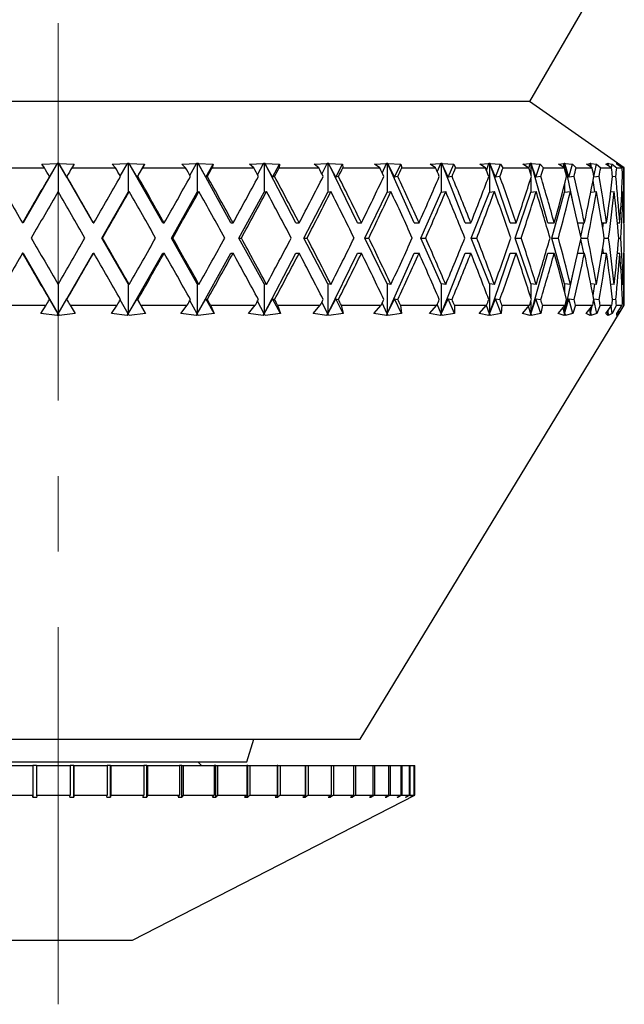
# Model space of a CAD drawing. Header units: inches. Extents: x 1.7 to 32.8, y 1.3 to 21.1.
# Tile 3 of 54: x 4.1 to 4.9, y 7.6 to 8.9. Entities that reach past the tile are written whole.
import ezdxf

# ---------------------------------------------------------------- set-up
doc = ezdxf.new("R2010")
doc.units = ezdxf.units.IN
doc.header["$MEASUREMENT"] = 0
doc.linetypes.add('CENTERX2', pattern=[0.8, 0.5, -0.1, 0.1, -0.1])

msp = doc.modelspace()

# ---------------------------------------------------------------- linework, layer by layer
at = {"color": 7, "linetype": 'CENTERX2', "lineweight": 18}
msp.add_line((4.1263, 7.5969), (4.1263, 15.0528), dxfattribs=at)
at = {"color": 7, "linetype": 'Continuous', "lineweight": 25}
for p, q in [((4.7513, 8.7934), (4.8763, 9.0099)), ((4.7513, 8.7934), (3.5013, 8.7934)), ((4.8763, 8.7054), (4.7506, 8.7934)), ((4.0504, 8.7054), (4.1081, 8.7054)), ((4.1253, 8.7114), (4.0798, 8.6324)), ((4.1049, 8.7102), (4.1253, 8.7113)), ((4.1081, 8.7054), (4.1049, 8.7102)), ((4.1147, 8.6931), (4.1253, 8.7113)), ((4.1253, 8.7113), (4.1253, 8.7114)), ((4.1253, 8.7114), (4.1263, 8.7114)), ((4.1263, 8.7114), (4.1272, 8.7114)), ((4.1263, 8.7114), (4.1263, 8.674)), ((4.1727, 8.6324), (4.1272, 8.7114)), ((4.1272, 8.7114), (4.1273, 8.7113)), ((4.1379, 8.6931), (4.1273, 8.7113)), ((4.1273, 8.7113), (4.1477, 8.7102)), ((4.1477, 8.7102), (4.1445, 8.7054)), ((4.1445, 8.7054), (4.2022, 8.7054)), ((4.1981, 8.7102), (4.2182, 8.7113)), ((4.2022, 8.7054), (4.1981, 8.7102)), ((4.2086, 8.6944), (4.2182, 8.7113)), ((4.2182, 8.7113), (4.2183, 8.7114)), ((4.2183, 8.7114), (4.2192, 8.7114)), ((4.2192, 8.7114), (4.2201, 8.7114)), ((4.2192, 8.7114), (4.2192, 8.673)), ((4.2201, 8.7114), (4.2202, 8.7113)), ((4.2649, 8.6324), (4.2201, 8.7114)), ((4.2202, 8.7113), (4.2406, 8.7102)), ((4.2308, 8.6931), (4.2202, 8.7113)), ((4.2308, 8.6931), (4.2406, 8.7102)), ((4.2406, 8.7102), (4.2383, 8.7054)), ((4.2383, 8.7054), (4.2951, 8.7054)), ((4.2903, 8.7102), (4.3097, 8.7113)), ((4.2951, 8.7054), (4.2903, 8.7102)), ((4.3008, 8.6953), (4.3097, 8.7113)), ((4.3097, 8.7113), (4.3098, 8.7114)), ((4.3098, 8.7114), (4.3107, 8.7114)), ((4.3107, 8.7114), (4.3116, 8.7114)), ((4.3107, 8.7114), (4.3107, 8.673)), ((4.3116, 8.7114), (4.3117, 8.7113)), ((4.355, 8.6324), (4.3116, 8.7114)), ((4.3117, 8.7113), (4.3318, 8.7102)), ((4.3221, 8.6931), (4.3117, 8.7113)), ((4.3221, 8.6931), (4.3318, 8.7102)), ((4.3318, 8.7102), (4.3304, 8.7054)), ((4.3304, 8.7054), (4.3854, 8.7054)), ((4.3798, 8.7102), (4.3983, 8.7113)), ((4.3854, 8.7054), (4.3798, 8.7102)), ((4.3904, 8.6962), (4.3983, 8.7113)), ((4.3983, 8.7114), (4.3992, 8.7114)), ((4.3983, 8.7113), (4.3983, 8.7114)), ((4.3992, 8.7114), (4.4001, 8.7114)), ((4.3992, 8.7114), (4.3992, 8.673)), ((4.4001, 8.7114), (4.4002, 8.7113)), ((4.4414, 8.6324), (4.4001, 8.7114)), ((4.4002, 8.7113), (4.4196, 8.7102)), ((4.4103, 8.6931), (4.4002, 8.7113)), ((4.4103, 8.6931), (4.4196, 8.7102)), ((4.4196, 8.7102), (4.4192, 8.7054)), ((4.4192, 8.7054), (4.4716, 8.7054)), ((4.4654, 8.7102), (4.4826, 8.7113)), ((4.4716, 8.7054), (4.4654, 8.7102)), ((4.4757, 8.6972), (4.4826, 8.7113)), ((4.4826, 8.7114), (4.4835, 8.7114)), ((4.4826, 8.7113), (4.4826, 8.7114)), ((4.4835, 8.7114), (4.4843, 8.7114)), ((4.4835, 8.7114), (4.4835, 8.673)), ((4.4843, 8.7114), (4.4844, 8.7113)), ((4.5228, 8.6324), (4.4843, 8.7114)), ((4.4844, 8.7113), (4.5029, 8.7102)), ((4.494, 8.6931), (4.4844, 8.7113)), ((4.494, 8.6931), (4.5029, 8.7102)), ((4.5029, 8.7102), (4.5034, 8.7054)), ((4.5034, 8.7054), (4.5523, 8.7054)), ((4.5456, 8.7102), (4.5613, 8.7113)), ((4.5523, 8.7054), (4.5456, 8.7102)), ((4.5556, 8.6985), (4.5613, 8.7113)), ((4.5613, 8.7114), (4.5621, 8.7114)), ((4.5613, 8.7113), (4.5613, 8.7114)), ((4.5621, 8.7114), (4.5628, 8.7114)), ((4.5621, 8.7114), (4.5621, 8.673)), ((4.5628, 8.7114), (4.563, 8.7113)), ((4.598, 8.6324), (4.5628, 8.7114)), ((4.563, 8.7113), (4.5802, 8.7102)), ((4.5719, 8.6931), (4.563, 8.7113)), ((4.5719, 8.6931), (4.5802, 8.7102)), ((4.5802, 8.7102), (4.5817, 8.7054)), ((4.5817, 8.7054), (4.6263, 8.7054)), ((4.6192, 8.7102), (4.6332, 8.7113)), ((4.6263, 8.7054), (4.6192, 8.7102)), ((4.6286, 8.6999), (4.6332, 8.7113)), ((4.6331, 8.7114), (4.6339, 8.7114)), ((4.6332, 8.7113), (4.6331, 8.7114)), ((4.6339, 8.7114), (4.6345, 8.7114)), ((4.6339, 8.7114), (4.6339, 8.673)), ((4.6345, 8.7114), (4.6346, 8.7113)), ((4.6657, 8.6324), (4.6345, 8.7114)), ((4.6346, 8.7113), (4.6504, 8.7102)), ((4.6428, 8.6931), (4.6346, 8.7113)), ((4.6428, 8.6931), (4.6504, 8.7102)), ((4.6504, 8.7102), (4.6528, 8.7054)), ((4.6528, 8.7054), (4.6924, 8.7054)), ((4.685, 8.7102), (4.697, 8.7113)), ((4.6924, 8.7054), (4.685, 8.7102)), ((4.6938, 8.7018), (4.697, 8.7113)), ((4.6969, 8.7114), (4.6976, 8.7114)), ((4.697, 8.7113), (4.6969, 8.7114)), ((4.6976, 8.7114), (4.6981, 8.7114)), ((4.6976, 8.7114), (4.6976, 8.673)), ((4.6981, 8.7114), (4.6983, 8.7113)), ((4.725, 8.6324), (4.6981, 8.7114)), ((4.6983, 8.7113), (4.7123, 8.7102)), ((4.7055, 8.6931), (4.6983, 8.7113)), ((4.7055, 8.6931), (4.7123, 8.7102)), ((4.7123, 8.7102), (4.7156, 8.7054)), ((4.7156, 8.7054), (4.7496, 8.7054)), ((4.742, 8.7102), (4.7518, 8.7113)), ((4.7496, 8.7054), (4.742, 8.7102)), ((4.7499, 8.7044), (4.7518, 8.7113)), ((4.7518, 8.7114), (4.7523, 8.7114)), ((4.7518, 8.7113), (4.7518, 8.7114)), ((4.7523, 8.7114), (4.7528, 8.7114)), ((4.7523, 8.7114), (4.7523, 8.6969)), ((4.7528, 8.7114), (4.7529, 8.7113)), ((4.7748, 8.6324), (4.7528, 8.7114)), ((4.7529, 8.7113), (4.7649, 8.7102)), ((4.7591, 8.6931), (4.7529, 8.7113)), ((4.7591, 8.6931), (4.7649, 8.7102)), ((4.7649, 8.7102), (4.7691, 8.7054)), ((4.7691, 8.7054), (4.797, 8.7054)), ((4.7893, 8.7102), (4.7968, 8.7113)), ((4.797, 8.7054), (4.7893, 8.7102)), ((4.7957, 8.7062), (4.7968, 8.7113)), ((4.7967, 8.7114), (4.7972, 8.7114)), ((4.7968, 8.7113), (4.7967, 8.7114)), ((4.7972, 8.7114), (4.7975, 8.7114)), ((4.7972, 8.7114), (4.7972, 8.7045)), ((4.7975, 8.7114), (4.7977, 8.7113)), ((4.8096, 8.6545), (4.7975, 8.7114)), ((4.7977, 8.7113), (4.8075, 8.7102)), ((4.8028, 8.6931), (4.7977, 8.7113)), ((4.8028, 8.6931), (4.8075, 8.7102)), ((4.8075, 8.7102), (4.8125, 8.7054)), ((4.8125, 8.7054), (4.8337, 8.7054)), ((4.8261, 8.7102), (4.8312, 8.7113)), ((4.8337, 8.7054), (4.8261, 8.7102)), ((4.8306, 8.7073), (4.8312, 8.7113)), ((4.8311, 8.7114), (4.8315, 8.7114)), ((4.8312, 8.7113), (4.8311, 8.7114)), ((4.8315, 8.7114), (4.8317, 8.7114)), ((4.8315, 8.7114), (4.8315, 8.7068)), ((4.8317, 8.7114), (4.8318, 8.7113)), ((4.8324, 8.7062), (4.8317, 8.7114)), ((4.8318, 8.7113), (4.8394, 8.7102)), ((4.833, 8.7059), (4.8318, 8.7113)), ((4.8359, 8.694), (4.8394, 8.7102)), ((4.8394, 8.7102), (4.845, 8.7054)), ((4.845, 8.7054), (4.8594, 8.7054)), ((4.8519, 8.7102), (4.8545, 8.7113)), ((4.8594, 8.7054), (4.8519, 8.7102)), ((4.8543, 8.7087), (4.8545, 8.7113)), ((4.8544, 8.7114), (4.8546, 8.7114)), ((4.8545, 8.7113), (4.8544, 8.7114)), ((4.8546, 8.7114), (4.8547, 8.7114)), ((4.8546, 8.7114), (4.8546, 8.7085)), ((4.8547, 8.7114), (4.8549, 8.7113)), ((4.855, 8.7082), (4.8547, 8.7114)), ((4.8549, 8.7113), (4.86, 8.7102)), ((4.8553, 8.708), (4.8549, 8.7113)), ((4.8593, 8.7054), (4.86, 8.7102)), ((4.86, 8.7102), (4.8662, 8.7054)), ((4.8662, 8.7114), (4.8663, 8.7114)), ((4.8663, 8.7113), (4.8662, 8.7114)), ((4.8662, 8.7054), (4.8734, 8.7054)), ((4.8663, 8.7114), (4.8664, 8.7113)), ((4.8663, 8.7114), (4.8663, 8.7114)), ((4.8663, 8.7114), (4.8663, 8.7102)), ((4.8663, 8.7102), (4.8663, 8.7113)), ((4.8734, 8.7054), (4.8663, 8.7102)), ((4.8664, 8.7113), (4.869, 8.7102)), ((4.8665, 8.7101), (4.8664, 8.7113)), ((4.8688, 8.7085), (4.869, 8.7102)), ((4.869, 8.7102), (4.8757, 8.7054)), ((4.8757, 8.7054), (4.8763, 8.7054)), ((4.8763, 8.6324), (4.8763, 8.7054)), ((4.1147, 8.694), (4.1147, 8.6931)), ((4.1379, 8.694), (4.1379, 8.6931)), ((4.2318, 8.694), (4.2308, 8.6931)), ((4.324, 8.694), (4.3221, 8.6931)), ((4.4131, 8.694), (4.4103, 8.6931)), ((4.4977, 8.694), (4.494, 8.6931)), ((4.5764, 8.694), (4.5719, 8.6931)), ((4.6481, 8.694), (4.6428, 8.6931)), ((4.7115, 8.694), (4.7055, 8.6931)), ((4.7523, 8.691), (4.7523, 8.673)), ((4.7657, 8.694), (4.7591, 8.6931)), ((4.8098, 8.694), (4.8028, 8.6931)), ((4.8431, 8.694), (4.8358, 8.6931)), ((4.8651, 8.694), (4.8607, 8.6935)), ((4.8754, 8.694), (4.874, 8.6938)), ((4.7972, 8.6833), (4.7972, 8.673)), ((4.8371, 8.6737), (4.8349, 8.6888)), ((4.1843, 8.6124), (4.2192, 8.673)), ((4.2192, 8.673), (4.2203, 8.674)), ((4.2763, 8.6124), (4.3107, 8.673)), ((4.3107, 8.673), (4.3128, 8.674)), ((4.3659, 8.6124), (4.3992, 8.673)), ((4.3992, 8.673), (4.4024, 8.674)), ((4.4518, 8.6124), (4.4835, 8.673)), ((4.4835, 8.673), (4.4876, 8.674)), ((4.5325, 8.6124), (4.5621, 8.673)), ((4.5621, 8.673), (4.5671, 8.674)), ((4.6069, 8.6124), (4.6339, 8.673)), ((4.6339, 8.673), (4.6397, 8.674)), ((4.6736, 8.6124), (4.6976, 8.673)), ((4.6976, 8.673), (4.7042, 8.674)), ((4.7317, 8.6124), (4.7523, 8.673)), ((4.7523, 8.673), (4.7595, 8.674)), ((4.7803, 8.6124), (4.7972, 8.673)), ((4.7972, 8.673), (4.8049, 8.674)), ((4.8319, 8.6731), (4.8396, 8.674)), ((4.8583, 8.6734), (4.863, 8.674)), ((4.873, 8.6738), (4.8748, 8.674)), ((4.0798, 8.6324), (4.0792, 8.6324)), ((4.1727, 8.6324), (4.1734, 8.6324)), ((4.2649, 8.6324), (4.2668, 8.6324)), ((4.355, 8.6324), (4.358, 8.6324)), ((4.4414, 8.6324), (4.4456, 8.6324)), ((4.5228, 8.6324), (4.5282, 8.6324)), ((4.598, 8.6324), (4.6044, 8.6324)), ((4.6657, 8.6324), (4.673, 8.6324)), ((4.725, 8.6324), (4.733, 8.6324)), ((4.7748, 8.6324), (4.7835, 8.6324)), ((4.8148, 8.6324), (4.8236, 8.6324)), ((4.8189, 8.614), (4.8228, 8.6324)), ((4.8466, 8.6324), (4.8527, 8.6324)), ((4.8478, 8.6253), (4.8488, 8.6324)), ((4.8671, 8.6324), (4.8704, 8.6324)), ((4.8759, 8.6324), (4.8763, 8.6324)), ((4.1843, 8.6124), (4.1849, 8.6124)), ((4.2192, 8.5518), (4.1843, 8.6124)), ((4.3107, 8.5518), (4.2763, 8.6124)), ((4.2763, 8.6124), (4.2781, 8.6124)), ((4.3992, 8.5518), (4.3659, 8.6124)), ((4.3659, 8.6124), (4.369, 8.6124)), ((4.4835, 8.5518), (4.4518, 8.6124)), ((4.4518, 8.6124), (4.456, 8.6124)), ((4.5621, 8.5518), (4.5325, 8.6124)), ((4.5325, 8.6124), (4.5379, 8.6124)), ((4.6339, 8.5518), (4.6069, 8.6124)), ((4.6069, 8.6124), (4.6132, 8.6124)), ((4.6976, 8.5518), (4.6736, 8.6124)), ((4.6736, 8.6124), (4.6809, 8.6124)), ((4.7523, 8.5518), (4.7317, 8.6124)), ((4.7317, 8.6124), (4.7398, 8.6124)), ((4.7972, 8.5518), (4.7803, 8.6124)), ((4.7803, 8.6124), (4.789, 8.6124)), ((4.8193, 8.6124), (4.8278, 8.6124)), ((4.8498, 8.6124), (4.8555, 8.6124)), ((4.8688, 8.6124), (4.8717, 8.6124)), ((4.8228, 8.5924), (4.8189, 8.6107)), ((4.8488, 8.5924), (4.8478, 8.5995)), ((4.0798, 8.5924), (4.0792, 8.5924)), ((4.0798, 8.5924), (4.1263, 8.5118)), ((4.1263, 8.5118), (4.1727, 8.5924)), ((4.1727, 8.5924), (4.1734, 8.5924)), ((4.2192, 8.5118), (4.2649, 8.5924)), ((4.2649, 8.5924), (4.2668, 8.5924)), ((4.3107, 8.5118), (4.355, 8.5924)), ((4.355, 8.5924), (4.358, 8.5924)), ((4.3992, 8.5118), (4.4414, 8.5924)), ((4.4414, 8.5924), (4.4456, 8.5924)), ((4.4835, 8.5118), (4.5228, 8.5924)), ((4.5228, 8.5924), (4.5282, 8.5924)), ((4.5621, 8.5118), (4.598, 8.5924)), ((4.598, 8.5924), (4.6044, 8.5924)), ((4.6339, 8.5118), (4.6657, 8.5924)), ((4.6657, 8.5924), (4.673, 8.5924)), ((4.6976, 8.5118), (4.725, 8.5924)), ((4.725, 8.5924), (4.733, 8.5924)), ((4.7523, 8.5118), (4.7748, 8.5924)), ((4.7748, 8.5924), (4.7835, 8.5924)), ((4.8148, 8.5924), (4.8236, 8.5924)), ((4.8466, 8.5924), (4.8527, 8.5924)), ((4.8671, 8.5924), (4.8704, 8.5924)), ((4.8759, 8.5924), (4.8763, 8.5924)), ((4.8763, 8.5234), (4.8763, 8.5924)), ((4.7972, 8.5118), (4.8096, 8.5703)), ((4.1263, 8.5508), (4.1263, 8.5118)), ((4.2203, 8.5508), (4.2192, 8.5518)), ((4.2192, 8.5518), (4.2192, 8.5118)), ((4.3107, 8.5518), (4.3107, 8.5118)), ((4.3128, 8.5508), (4.3107, 8.5518)), ((4.3992, 8.5518), (4.3992, 8.5118)), ((4.4024, 8.5508), (4.3992, 8.5518)), ((4.4835, 8.5518), (4.4835, 8.5118)), ((4.4876, 8.5508), (4.4835, 8.5518)), ((4.5621, 8.5518), (4.5621, 8.5118)), ((4.5671, 8.5508), (4.5621, 8.5518)), ((4.6339, 8.5518), (4.6339, 8.5118)), ((4.6397, 8.5508), (4.6339, 8.5518)), ((4.6976, 8.5518), (4.6976, 8.5118)), ((4.7042, 8.5508), (4.6976, 8.5518)), ((4.7523, 8.5518), (4.7523, 8.5338)), ((4.7595, 8.5508), (4.7523, 8.5518)), ((4.7972, 8.5518), (4.7972, 8.5414)), ((4.8049, 8.5508), (4.7972, 8.5518)), ((4.8396, 8.5508), (4.8319, 8.5517)), ((4.8349, 8.536), (4.8371, 8.5511)), ((4.863, 8.5508), (4.8583, 8.5514)), ((4.8748, 8.5508), (4.873, 8.551)), ((4.0481, 8.5234), (4.1104, 8.5234)), ((4.1035, 8.5123), (4.1104, 8.5234)), ((4.1263, 8.5118), (4.1147, 8.5317)), ((4.1147, 8.5317), (4.1147, 8.5308)), ((4.1263, 8.5118), (4.1379, 8.5317)), ((4.1379, 8.5317), (4.1379, 8.5308)), ((4.1422, 8.5234), (4.2045, 8.5234)), ((4.1422, 8.5234), (4.149, 8.5123)), ((4.1968, 8.5123), (4.2045, 8.5234)), ((4.2192, 8.5118), (4.2086, 8.5304)), ((4.2192, 8.5118), (4.2308, 8.5317)), ((4.2308, 8.5317), (4.2318, 8.5308)), ((4.242, 8.5123), (4.2308, 8.5317)), ((4.236, 8.5234), (4.242, 8.5123)), ((4.236, 8.5234), (4.2974, 8.5234)), ((4.289, 8.5123), (4.2974, 8.5234)), ((4.3107, 8.5118), (4.3008, 8.5295)), ((4.3107, 8.5118), (4.3221, 8.5317)), ((4.3221, 8.5317), (4.324, 8.5308)), ((4.3331, 8.5123), (4.3221, 8.5317)), ((4.3281, 8.5234), (4.3331, 8.5123)), ((4.3281, 8.5234), (4.3875, 8.5234)), ((4.3786, 8.5123), (4.3875, 8.5234)), ((4.3992, 8.5118), (4.3904, 8.5286)), ((4.3992, 8.5118), (4.4103, 8.5317)), ((4.4103, 8.5317), (4.4131, 8.5308)), ((4.4209, 8.5123), (4.4103, 8.5317)), ((4.4171, 8.5234), (4.4209, 8.5123)), ((4.4171, 8.5234), (4.4736, 8.5234)), ((4.4642, 8.5123), (4.4736, 8.5234)), ((4.4835, 8.5118), (4.4757, 8.5275)), ((4.4835, 8.5118), (4.494, 8.5317)), ((4.494, 8.5317), (4.4977, 8.5308)), ((4.5041, 8.5123), (4.494, 8.5317)), ((4.5014, 8.5234), (4.5041, 8.5123)), ((4.5014, 8.5234), (4.5542, 8.5234)), ((4.5263, 7.9484), (4.8763, 8.5234)), ((4.5445, 8.5123), (4.5542, 8.5234)), ((4.5621, 8.5118), (4.5556, 8.5263)), ((4.5621, 8.5118), (4.5719, 8.5317)), ((4.5719, 8.5317), (4.5764, 8.5308)), ((4.5813, 8.5123), (4.5719, 8.5317)), ((4.5799, 8.5234), (4.5813, 8.5123)), ((4.5799, 8.5234), (4.628, 8.5234)), ((4.6182, 8.5123), (4.628, 8.5234)), ((4.6339, 8.5118), (4.6286, 8.5249)), ((4.6339, 8.5118), (4.6428, 8.5317)), ((4.6428, 8.5317), (4.6481, 8.5308)), ((4.6514, 8.5123), (4.6428, 8.5317)), ((4.6512, 8.5234), (4.6514, 8.5123)), ((4.6512, 8.5234), (4.6939, 8.5234)), ((4.6842, 8.5123), (4.6939, 8.5234)), ((4.6976, 8.5118), (4.6937, 8.5231)), ((4.6976, 8.5118), (4.7055, 8.5317)), ((4.7055, 8.5317), (4.7115, 8.5308)), ((4.7132, 8.5123), (4.7055, 8.5317)), ((4.7142, 8.5234), (4.7132, 8.5123)), ((4.7142, 8.5234), (4.7509, 8.5234)), ((4.7413, 8.5123), (4.7509, 8.5234)), ((4.7523, 8.5118), (4.7495, 8.5218)), ((4.7523, 8.5118), (4.7591, 8.5317)), ((4.7523, 8.5279), (4.7523, 8.5118)), ((4.7591, 8.5317), (4.7657, 8.5308)), ((4.7657, 8.5123), (4.7591, 8.5317)), ((4.7679, 8.5234), (4.7657, 8.5123)), ((4.7679, 8.5234), (4.798, 8.5234)), ((4.7888, 8.5123), (4.798, 8.5234)), ((4.7972, 8.5118), (4.8028, 8.5317)), ((4.7972, 8.5224), (4.7972, 8.5118)), ((4.8028, 8.5317), (4.8098, 8.5308)), ((4.8082, 8.5123), (4.8028, 8.5317)), ((4.8115, 8.5234), (4.8082, 8.5123)), ((4.8115, 8.5234), (4.8345, 8.5234)), ((4.8258, 8.5123), (4.8345, 8.5234)), ((4.8315, 8.5118), (4.8337, 8.5224)), ((4.8315, 8.5118), (4.8328, 8.5212)), ((4.8358, 8.5317), (4.8431, 8.5308)), ((4.8398, 8.5123), (4.8359, 8.5308)), ((4.8443, 8.5234), (4.8398, 8.5123)), ((4.8443, 8.5234), (4.8599, 8.5234)), ((4.8518, 8.5123), (4.8599, 8.5234)), ((4.8603, 8.5123), (4.8589, 8.522)), ((4.8658, 8.5234), (4.8603, 8.5123)), ((4.8607, 8.5313), (4.8651, 8.5308)), ((4.8658, 8.5234), (4.8736, 8.5234)), ((4.8663, 8.5123), (4.8736, 8.5234)), ((4.8756, 8.5234), (4.8691, 8.5123)), ((4.874, 8.531), (4.8754, 8.5308)), ((4.8756, 8.5234), (4.8763, 8.5234)), ((4.125, 8.5095), (4.1035, 8.5123)), ((4.125, 8.5095), (4.1263, 8.5118)), ((4.1263, 8.5116), (4.125, 8.5095)), ((4.1263, 8.5118), (4.1276, 8.5095)), ((4.1263, 8.5116), (4.1263, 8.5118)), ((4.1276, 8.5095), (4.1263, 8.5116)), ((4.149, 8.5123), (4.1276, 8.5095)), ((4.2179, 8.5095), (4.1968, 8.5123)), ((4.2179, 8.5095), (4.2192, 8.5118)), ((4.2194, 8.5116), (4.2179, 8.5095)), ((4.2194, 8.5116), (4.2192, 8.5118)), ((4.2205, 8.5095), (4.2194, 8.5116)), ((4.242, 8.5123), (4.2205, 8.5095)), ((4.3094, 8.5095), (4.289, 8.5123)), ((4.3094, 8.5095), (4.3107, 8.5118)), ((4.311, 8.5116), (4.3094, 8.5095)), ((4.311, 8.5116), (4.3107, 8.5118)), ((4.312, 8.5095), (4.311, 8.5116)), ((4.3331, 8.5123), (4.312, 8.5095)), ((4.3981, 8.5095), (4.3786, 8.5123)), ((4.3981, 8.5095), (4.3992, 8.5118)), ((4.3997, 8.5116), (4.3981, 8.5095)), ((4.3997, 8.5116), (4.3992, 8.5118)), ((4.4005, 8.5095), (4.3997, 8.5116)), ((4.4209, 8.5123), (4.4005, 8.5095)), ((4.4824, 8.5095), (4.4642, 8.5123)), ((4.4824, 8.5095), (4.4835, 8.5118)), ((4.4841, 8.5116), (4.4824, 8.5095)), ((4.4841, 8.5116), (4.4835, 8.5118)), ((4.4847, 8.5095), (4.4841, 8.5116)), ((4.5041, 8.5123), (4.4847, 8.5095)), ((4.5611, 8.5095), (4.5445, 8.5123)), ((4.5611, 8.5095), (4.5621, 8.5118)), ((4.5629, 8.5116), (4.5611, 8.5095)), ((4.5629, 8.5116), (4.5621, 8.5118)), ((4.5632, 8.5095), (4.5629, 8.5116)), ((4.5813, 8.5123), (4.5632, 8.5095)), ((4.633, 8.5095), (4.6182, 8.5123)), ((4.633, 8.5095), (4.6339, 8.5118)), ((4.6348, 8.5116), (4.633, 8.5095)), ((4.6348, 8.5116), (4.6339, 8.5118)), ((4.6349, 8.5095), (4.6348, 8.5116)), ((4.6514, 8.5123), (4.6349, 8.5095)), ((4.6968, 8.5095), (4.6842, 8.5123)), ((4.6968, 8.5095), (4.6976, 8.5118)), ((4.6986, 8.5116), (4.6968, 8.5095)), ((4.6986, 8.5116), (4.6976, 8.5118)), ((4.7132, 8.5123), (4.6985, 8.5095)), ((4.6985, 8.5095), (4.6986, 8.5116)), ((4.7517, 8.5095), (4.7413, 8.5123)), ((4.7517, 8.5095), (4.7523, 8.5118)), ((4.7535, 8.5116), (4.7517, 8.5095)), ((4.7535, 8.5116), (4.7523, 8.5118)), ((4.7657, 8.5123), (4.7531, 8.5095)), ((4.7531, 8.5095), (4.7535, 8.5116)), ((4.7967, 8.5095), (4.7888, 8.5123)), ((4.7972, 8.5118), (4.7954, 8.5202)), ((4.7967, 8.5095), (4.7972, 8.5118)), ((4.7984, 8.5116), (4.7967, 8.5095)), ((4.7984, 8.5116), (4.7972, 8.5118)), ((4.8082, 8.5123), (4.7978, 8.5095)), ((4.7978, 8.5095), (4.7984, 8.5116)), ((4.8311, 8.5095), (4.8258, 8.5123)), ((4.8315, 8.5118), (4.8305, 8.5183)), ((4.8311, 8.5095), (4.8315, 8.5118)), ((4.8328, 8.5116), (4.8311, 8.5095)), ((4.8315, 8.5195), (4.8315, 8.5118)), ((4.8328, 8.5116), (4.8315, 8.5118)), ((4.8398, 8.5123), (4.8319, 8.5095)), ((4.8319, 8.5095), (4.8328, 8.5116)), ((4.8545, 8.5095), (4.8518, 8.5123)), ((4.8546, 8.5118), (4.8543, 8.5158)), ((4.8545, 8.5095), (4.8546, 8.5118)), ((4.856, 8.5116), (4.8545, 8.5095)), ((4.8546, 8.5118), (4.8554, 8.5173)), ((4.8546, 8.5118), (4.855, 8.5167)), ((4.8546, 8.5162), (4.8546, 8.5118)), ((4.856, 8.5116), (4.8546, 8.5118)), ((4.8603, 8.5123), (4.8549, 8.5095)), ((4.8549, 8.5095), (4.856, 8.5116)), ((4.8663, 8.5118), (4.8663, 8.5123)), ((4.8677, 8.5116), (4.8663, 8.5118)), ((4.8677, 8.5116), (4.8663, 8.5095)), ((4.8691, 8.5123), (4.8664, 8.5095)), ((4.8664, 8.5095), (4.8677, 8.5116)), ((4.8691, 8.5123), (4.8689, 8.5162)), ((3.8434, 7.9484), (4.4091, 7.9484)), ((4.3763, 7.9184), (4.3855, 7.9484)), ((4.4091, 7.9484), (4.5263, 7.9484)), ((3.8763, 7.9184), (4.3763, 7.9184)), ((4.0485, 7.9134), (4.0926, 7.9134)), ((4.0926, 7.9134), (4.0926, 7.874)), ((4.0926, 7.9134), (4.093, 7.9134)), ((4.093, 7.9134), (4.093, 7.8714)), ((4.0976, 7.9134), (4.093, 7.9134)), ((4.0976, 7.9134), (4.0976, 7.874)), ((4.0976, 7.9134), (4.1421, 7.9134)), ((4.1421, 7.9134), (4.1421, 7.874)), ((4.1469, 7.9134), (4.1421, 7.9134)), ((4.1469, 7.8715), (4.1469, 7.9134)), ((4.1469, 7.9134), (4.1471, 7.9134)), ((4.1471, 7.9134), (4.1471, 7.874)), ((4.1471, 7.9134), (4.1914, 7.9134)), ((4.1914, 7.9134), (4.1914, 7.874)), ((4.1956, 7.9134), (4.1914, 7.9134)), ((4.1956, 7.8715), (4.1956, 7.9134)), ((4.1956, 7.9134), (4.1963, 7.9134)), ((4.1963, 7.9134), (4.1963, 7.874)), ((4.1963, 7.9134), (4.2399, 7.9134)), ((4.2399, 7.9134), (4.2399, 7.874)), ((4.2436, 7.9134), (4.2399, 7.9134)), ((4.2436, 7.8715), (4.2436, 7.9134)), ((4.2436, 7.9134), (4.2448, 7.9134)), ((4.2448, 7.9134), (4.2448, 7.874)), ((4.2448, 7.9134), (4.2872, 7.9134)), ((4.2872, 7.9134), (4.2872, 7.874)), ((4.2902, 7.9134), (4.2872, 7.9134)), ((4.2902, 7.8715), (4.2902, 7.9134)), ((4.2902, 7.9134), (4.2919, 7.9134)), ((4.2919, 7.9134), (4.2919, 7.874)), ((4.2919, 7.9134), (4.3328, 7.9134)), ((4.3163, 7.9134), (4.3113, 7.9184)), ((4.3328, 7.9134), (4.3328, 7.874)), ((4.3351, 7.9134), (4.3328, 7.9134)), ((4.3351, 7.8715), (4.3351, 7.9134)), ((4.3351, 7.9134), (4.3373, 7.9134)), ((4.3373, 7.9134), (4.3373, 7.874)), ((4.3373, 7.9134), (4.3761, 7.9134)), ((4.3761, 7.9134), (4.3761, 7.874)), ((4.3777, 7.9134), (4.3761, 7.9134)), ((4.3777, 7.8715), (4.3777, 7.9134)), ((4.3777, 7.9134), (4.3803, 7.9134)), ((4.3803, 7.9134), (4.3803, 7.874)), ((4.3803, 7.9134), (4.4166, 7.9134)), ((4.4166, 7.9134), (4.4166, 7.874)), ((4.4175, 7.9134), (4.4166, 7.9134)), ((4.4175, 7.8715), (4.4175, 7.9134)), ((4.4175, 7.9134), (4.4206, 7.9134)), ((4.4206, 7.9134), (4.4206, 7.874)), ((4.4206, 7.9134), (4.454, 7.9134)), ((4.454, 7.9134), (4.454, 7.874)), ((4.4541, 7.9134), (4.454, 7.9134)), ((4.4541, 7.8715), (4.4541, 7.9134)), ((4.4541, 7.9134), (4.4576, 7.9134)), ((4.4576, 7.9134), (4.4576, 7.874)), ((4.4576, 7.9134), (4.4878, 7.9134)), ((4.4878, 7.9134), (4.4878, 7.874)), ((4.4878, 7.9134), (4.491, 7.9134)), ((4.491, 7.9134), (4.491, 7.874)), ((4.491, 7.9134), (4.5176, 7.9134)), ((4.5176, 7.9134), (4.5176, 7.874)), ((4.5176, 7.9134), (4.5204, 7.9134)), ((4.5204, 7.9134), (4.5204, 7.874)), ((4.5204, 7.9134), (4.5432, 7.9134)), ((4.5432, 7.9134), (4.5432, 7.874)), ((4.5432, 7.9134), (4.5455, 7.9134)), ((4.5455, 7.9134), (4.5455, 7.874)), ((4.5455, 7.9134), (4.5641, 7.9134)), ((4.5641, 7.9134), (4.5641, 7.874)), ((4.5641, 7.9134), (4.566, 7.9134)), ((4.566, 7.9134), (4.566, 7.874)), ((4.566, 7.9134), (4.5803, 7.9134)), ((4.5803, 7.9134), (4.5803, 7.874)), ((4.5803, 7.9134), (4.5817, 7.9134)), ((4.5817, 7.9134), (4.5817, 7.874)), ((4.5817, 7.9134), (4.5915, 7.9134)), ((4.5915, 7.9134), (4.5915, 7.874)), ((4.5915, 7.9134), (4.5923, 7.9134)), ((4.5923, 7.9134), (4.5923, 7.874)), ((4.5923, 7.9134), (4.5976, 7.9134)), ((4.5976, 7.9134), (4.5976, 7.874)), ((4.5976, 7.9134), (4.5979, 7.9134)), ((4.5979, 7.9134), (4.5979, 7.874)), ((4.5979, 7.9134), (4.5988, 7.9134)), ((4.5988, 7.874), (4.5988, 7.9134)), ((4.0485, 7.874), (4.0926, 7.874)), ((4.093, 7.8714), (4.0926, 7.874)), ((4.093, 7.8714), (4.098, 7.8715)), ((4.0976, 7.874), (4.098, 7.8715)), ((4.0976, 7.874), (4.1421, 7.874)), ((4.1419, 7.8714), (4.1421, 7.874)), ((4.1471, 7.874), (4.1469, 7.8715)), ((4.1471, 7.874), (4.1914, 7.874)), ((4.1907, 7.8714), (4.1914, 7.874)), ((4.1907, 7.8714), (4.1956, 7.8715)), ((4.1963, 7.874), (4.1956, 7.8715)), ((4.1963, 7.874), (4.2399, 7.874)), ((4.2248, 7.6817), (4.5988, 7.874)), ((4.2387, 7.8714), (4.2399, 7.874)), ((4.2387, 7.8714), (4.2436, 7.8715)), ((4.2448, 7.874), (4.2436, 7.8715)), ((4.2448, 7.874), (4.2872, 7.874)), ((4.2855, 7.8714), (4.2872, 7.874)), ((4.2855, 7.8714), (4.2902, 7.8715)), ((4.2919, 7.874), (4.2902, 7.8715)), ((4.2919, 7.874), (4.3328, 7.874)), ((4.3306, 7.8714), (4.3328, 7.874)), ((4.3306, 7.8714), (4.3351, 7.8715)), ((4.3373, 7.874), (4.3351, 7.8715)), ((4.3373, 7.874), (4.3761, 7.874)), ((4.3734, 7.8714), (4.3761, 7.874)), ((4.3734, 7.8714), (4.3777, 7.8715)), ((4.3803, 7.874), (4.3777, 7.8715)), ((4.3803, 7.874), (4.4166, 7.874)), ((4.4136, 7.8714), (4.4166, 7.874)), ((4.4136, 7.8714), (4.4175, 7.8715)), ((4.4206, 7.874), (4.4175, 7.8715)), ((4.4206, 7.874), (4.454, 7.874)), ((4.4505, 7.8714), (4.454, 7.874)), ((4.4505, 7.8714), (4.4541, 7.8715)), ((4.4576, 7.874), (4.4541, 7.8715)), ((4.4576, 7.874), (4.4878, 7.874)), ((4.484, 7.8714), (4.4878, 7.874)), ((4.484, 7.8714), (4.4872, 7.8715)), ((4.491, 7.874), (4.4872, 7.8715)), ((4.4872, 7.8715), (4.4872, 7.8736)), ((4.491, 7.874), (4.5176, 7.874)), ((4.5135, 7.8714), (4.5176, 7.874)), ((4.5135, 7.8714), (4.5163, 7.8715)), ((4.5204, 7.874), (4.5163, 7.8715)), ((4.5163, 7.8715), (4.5163, 7.8732)), ((4.5204, 7.874), (4.5432, 7.874)), ((4.5387, 7.8714), (4.5432, 7.874)), ((4.5387, 7.8714), (4.5411, 7.8715)), ((4.5455, 7.874), (4.5411, 7.8715)), ((4.5411, 7.8715), (4.5411, 7.8728)), ((4.5455, 7.874), (4.5641, 7.874)), ((4.5595, 7.8714), (4.5641, 7.874)), ((4.5595, 7.8714), (4.5614, 7.8715)), ((4.566, 7.874), (4.5614, 7.8715)), ((4.5614, 7.8715), (4.5614, 7.8725)), ((4.566, 7.874), (4.5803, 7.874)), ((4.5755, 7.8714), (4.5803, 7.874)), ((4.5755, 7.8714), (4.5769, 7.8715)), ((4.5817, 7.874), (4.5769, 7.8715)), ((4.5769, 7.8715), (4.5769, 7.8722)), ((4.5817, 7.874), (4.5915, 7.874)), ((4.5866, 7.8714), (4.5915, 7.874)), ((4.5866, 7.8714), (4.5874, 7.8715)), ((4.5923, 7.874), (4.5874, 7.8715)), ((4.5874, 7.8715), (4.5874, 7.8719)), ((4.5923, 7.874), (4.5976, 7.874)), ((4.5926, 7.8714), (4.5976, 7.874)), ((4.5926, 7.8714), (4.593, 7.8715)), ((4.5979, 7.874), (4.593, 7.8715)), ((4.593, 7.8715), (4.593, 7.8716)), ((4.5979, 7.874), (4.5988, 7.874)), ((4.0278, 7.6817), (4.1296, 7.6817)), ((4.1296, 7.6817), (4.2248, 7.6817))]:
    msp.add_line(p, q, dxfattribs=at)
for centre, major_axis, ratio, start_param, end_param in [((4.1263, 8.5924), (-0.7492, 1.2989), 0.027209, 4.774955, 4.783784), ((4.1263, 8.5924), (0.7492, 1.2989), 0.027209, 1.499402, 1.50823), ((4.1263, 8.5924), (-0.7425, 1.2976), 0.08168, 4.743946, 4.752775), ((4.1263, 8.5924), (0.7492, 1.2989), 0.027209, 4.80634, 4.815169), ((4.1263, 8.5924), (-0.7289, 1.2952), 0.136294, 4.714095, 4.722923), ((4.1263, 8.5924), (0.7425, 1.2976), 0.08168, 4.837349, 4.846178), ((4.1263, 8.5924), (-0.7082, 1.292), 0.191101, 4.686276, 4.695104), ((4.1263, 8.5924), (0.7289, 1.2952), 0.136294, 4.867201, 4.876029), ((4.1263, 8.5924), (-0.6797, 1.2882), 0.246069, 4.661535, 4.670363), ((4.1263, 8.5924), (0.7082, 1.292), 0.191101, 4.89502, 4.903848), ((4.1263, 8.5924), (-0.6426, 1.2846), 0.301024, 4.641176, 4.650004), ((4.1263, 8.5924), (0.6797, 1.2882), 0.246069, 4.919761, 4.928589), ((4.1263, 8.5924), (-0.5957, 1.2817), 0.355558, 4.626874, 4.635702), ((4.1263, 8.5924), (0.6426, 1.2846), 0.301024, 4.94012, 4.948948), ((4.1263, 8.5924), (-0.5371, 1.2803), 0.408882, 4.620787, 4.629615), ((4.1263, 8.5924), (0.5957, 1.2817), 0.355558, 4.954422, 4.96325), ((4.1263, 8.5924), (-0.4644, 1.2814), 0.459607, 4.625596, 4.634424), ((4.1263, 8.5924), (0.5371, 1.2803), 0.408882, 4.960509, 4.969337), ((4.1263, 8.5924), (-0.3749, 1.2851), 0.505471, 4.644266, 4.653094), ((4.1263, 8.5924), (0.4644, 1.2814), 0.459607, 4.9557, 4.964528), ((4.1263, 8.5924), (-0.2662, 1.291), 0.543131, 4.679112, 4.68794), ((4.1263, 8.5924), (0.3749, 1.2851), 0.505471, 4.93703, 4.945858), ((4.1263, 8.5924), (-0.1391, 1.2966), 0.568385, 4.72974, 4.738568), ((4.1263, 8.5924), (0.2662, 1.291), 0.543131, 4.902184, 4.911012), ((4.1263, 8.5924), (0, 1.299), 0.57735, 4.790648, 4.799476), ((4.1263, 8.5924), (0.1391, 1.2966), 0.568385, 4.851556, 4.860384), ((4.1263, 8.6324), (-0.7492, 1.2989), 0.027209, 1.507699, 1.555104), ((4.1263, 8.6324), (0.7492, 1.2989), 0.027209, 1.539084, 1.586489), ((4.1263, 8.6324), (-0.7492, 1.2989), 0.027209, 4.696697, 4.744101), ((4.1263, 8.6324), (0.7492, 1.2989), 0.027209, 4.728081, 4.775486), ((4.1263, 8.6324), (-0.7425, 1.2976), 0.08168, 4.665687, 4.713092), ((4.1263, 8.6324), (0.7425, 1.2976), 0.08168, 4.759091, 4.806495), ((4.1263, 8.6324), (-0.7289, 1.2952), 0.136294, 4.635836, 4.683241), ((4.1263, 8.6324), (0.7289, 1.2952), 0.136294, 4.788942, 4.836347), ((4.1263, 8.6324), (-0.7082, 1.292), 0.191101, 4.608017, 4.655422), ((4.1263, 8.6324), (0.7082, 1.292), 0.191101, 4.816761, 4.864166), ((4.1263, 8.6324), (-0.6797, 1.2882), 0.246069, 4.583276, 4.630681), ((4.1263, 8.6324), (0.6797, 1.2882), 0.246069, 4.841502, 4.888907), ((4.1263, 8.6324), (-0.6426, 1.2846), 0.301024, 4.562917, 4.610322), ((4.1263, 8.6324), (0.6426, 1.2846), 0.301024, 4.861861, 4.909266), ((4.1263, 8.6324), (-0.5957, 1.2817), 0.355558, 4.548615, 4.59602), ((4.1263, 8.6324), (0.5957, 1.2817), 0.355558, 4.876163, 4.923568), ((4.1263, 8.6324), (-0.5371, 1.2803), 0.408882, 4.542528, 4.589933), ((4.1263, 8.6324), (0.5371, 1.2803), 0.408882, 4.88225, 4.929654), ((4.1263, 8.6324), (-0.4644, 1.2814), 0.459607, 4.547337, 4.594742), ((4.1263, 8.6324), (0.4644, 1.2814), 0.459607, 4.877441, 4.924846), ((4.1263, 8.6324), (-0.3749, 1.2851), 0.505471, 4.566007, 4.613412), ((4.1263, 8.6324), (0.3749, 1.2851), 0.505471, 4.858771, 4.906176), ((4.1263, 8.6324), (-0.2662, 1.291), 0.543131, 4.600853, 4.648258), ((4.1263, 8.6324), (0.2662, 1.291), 0.543131, 4.823925, 4.87133), ((4.1263, 8.6324), (-0.1391, 1.2966), 0.568385, 4.651481, 4.698886), ((4.1263, 8.6324), (0.1391, 1.2966), 0.568385, 4.773297, 4.820702), ((4.1263, 8.6324), (0, 1.299), 0.57735, 4.712389, 4.759794), ((4.1263, 8.5924), (0.7492, 1.2989), 0.027209, 1.523657, 1.571092), ((4.1263, 8.5924), (-0.7492, 1.2989), 0.027209, 4.712093, 4.759528), ((4.1263, 8.5924), (0.7492, 1.2989), 0.027209, 4.743478, 4.790913), ((4.1263, 8.5924), (-0.7425, 1.2976), 0.08168, 4.681084, 4.728519), ((4.1263, 8.5924), (0.7425, 1.2976), 0.08168, 4.774487, 4.821922), ((4.1263, 8.5924), (-0.7289, 1.2952), 0.136294, 4.651232, 4.698668), ((4.1263, 8.5924), (0.7289, 1.2952), 0.136294, 4.804339, 4.851774), ((4.1263, 8.5924), (-0.7082, 1.292), 0.191101, 4.623414, 4.670849), ((4.1263, 8.5924), (0.7082, 1.292), 0.191101, 4.832157, 4.879593), ((4.1263, 8.5924), (-0.6797, 1.2882), 0.246069, 4.598673, 4.646108), ((4.1263, 8.5924), (0.6797, 1.2882), 0.246069, 4.856899, 4.904334), ((4.1263, 8.5924), (-0.6426, 1.2846), 0.301024, 4.578313, 4.625749), ((4.1263, 8.5924), (0.6426, 1.2846), 0.301024, 4.877258, 4.924693), ((4.1263, 8.5924), (-0.5957, 1.2817), 0.355558, 4.564012, 4.611447), ((4.1263, 8.5924), (0.5957, 1.2817), 0.355558, 4.89156, 4.938995), ((4.1263, 8.5924), (-0.5371, 1.2803), 0.408882, 4.557925, 4.60536), ((4.1263, 8.5924), (0.5371, 1.2803), 0.408882, 4.897646, 4.945082), ((4.1263, 8.5924), (-0.4644, 1.2814), 0.459607, 4.562733, 4.610169), ((4.1263, 8.5924), (0.4644, 1.2814), 0.459607, 4.892838, 4.940273), ((4.1263, 8.5924), (-0.3749, 1.2851), 0.505471, 4.581403, 4.628839), ((4.1263, 8.5924), (0.3749, 1.2851), 0.505471, 4.874168, 4.921603), ((4.1263, 8.5924), (-0.2662, 1.291), 0.543131, 4.61625, 4.663685), ((4.1263, 8.5924), (0.2662, 1.291), 0.543131, 4.839322, 4.886757), ((4.1263, 8.5924), (-0.1391, 1.2966), 0.568385, 4.666878, 4.714313), ((4.1263, 8.5924), (0.1391, 1.2966), 0.568385, 4.788693, 4.836129), ((4.1263, 8.5924), (0, 1.299), 0.57735, 4.727786, 4.775221), ((4.1263, 8.6324), (-0.7492, 1.2989), 0.027209, 1.5705, 1.617936), ((4.1263, 8.6324), (0.7492, 1.2989), 0.027209, 4.66525, 4.712685), ((4.1263, 8.6324), (-0.7492, 1.2989), 0.027209, 4.633865, 4.6813), ((4.1263, 8.6324), (0.7425, 1.2976), 0.08168, 4.696259, 4.743694), ((4.1263, 8.6324), (-0.7425, 1.2976), 0.08168, 4.602856, 4.650291), ((4.1263, 8.6324), (0.7289, 1.2952), 0.136294, 4.72611, 4.773546), ((4.1263, 8.6324), (-0.7289, 1.2952), 0.136294, 4.573004, 4.620439), ((4.1263, 8.6324), (0.7082, 1.292), 0.191101, 4.753929, 4.801364), ((4.1263, 8.6324), (-0.7082, 1.292), 0.191101, 4.545185, 4.592621), ((4.1263, 8.6324), (0.6797, 1.2882), 0.246069, 4.77867, 4.826105), ((4.1263, 8.6324), (-0.6797, 1.2882), 0.246069, 4.520444, 4.567879), ((4.1263, 8.6324), (0.6426, 1.2846), 0.301024, 4.799029, 4.846465), ((4.1263, 8.6324), (-0.6426, 1.2846), 0.301024, 4.500085, 4.54752), ((4.1263, 8.6324), (0.5957, 1.2817), 0.355558, 4.813331, 4.860766), ((4.1263, 8.6324), (-0.5957, 1.2817), 0.355558, 4.485783, 4.533218), ((4.1263, 8.6324), (0.5371, 1.2803), 0.408882, 4.819418, 4.866853), ((4.1263, 8.6324), (-0.5371, 1.2803), 0.408882, 4.479696, 4.527132), ((4.1263, 8.6324), (0.4644, 1.2814), 0.459607, 4.814609, 4.862045), ((4.1263, 8.6324), (-0.4644, 1.2814), 0.459607, 4.484505, 4.53194), ((4.1263, 8.6324), (0.3749, 1.2851), 0.505471, 4.795939, 4.843374), ((4.1263, 8.6324), (-0.3749, 1.2851), 0.505471, 4.503175, 4.55061), ((4.1263, 8.6324), (0.2662, 1.291), 0.543131, 4.761093, 4.808528), ((4.1263, 8.6324), (-0.2662, 1.291), 0.543131, 4.538021, 4.585456), ((4.1263, 8.6324), (0.1391, 1.2966), 0.568385, 4.710465, 4.7579), ((4.1263, 8.6324), (-0.1391, 1.2966), 0.568385, 4.588649, 4.636084), ((4.1263, 8.6324), (0, 1.299), 0.57735, 4.649557, 4.696992), ((4.1263, 8.5924), (0.7492, 1.2989), 0.027209, 1.586489, 1.633894), ((4.1263, 8.5924), (-0.7492, 1.2989), 0.027209, 1.555104, 1.602509), ((4.1263, 8.5924), (0.7492, 1.2989), 0.027209, 4.680677, 4.728081), ((4.1263, 8.5924), (-0.7492, 1.2989), 0.027209, 4.649292, 4.696697), ((4.1263, 8.5924), (0.7425, 1.2976), 0.08168, 4.711686, 4.759091), ((4.1263, 8.5924), (-0.7425, 1.2976), 0.08168, 4.618283, 4.665687), ((4.1263, 8.5924), (0.7289, 1.2952), 0.136294, 4.741537, 4.788942), ((4.1263, 8.5924), (-0.7289, 1.2952), 0.136294, 4.588431, 4.635836), ((4.1263, 8.5924), (0.7082, 1.292), 0.191101, 4.769356, 4.816761), ((4.1263, 8.5924), (-0.7082, 1.292), 0.191101, 4.560612, 4.608017), ((4.1263, 8.5924), (0.6797, 1.2882), 0.246069, 4.794097, 4.841502), ((4.1263, 8.5924), (-0.6797, 1.2882), 0.246069, 4.535871, 4.583276), ((4.1263, 8.5924), (0.6426, 1.2846), 0.301024, 4.814456, 4.861861), ((4.1263, 8.5924), (-0.6426, 1.2846), 0.301024, 4.515512, 4.562917), ((4.1263, 8.5924), (0.5957, 1.2817), 0.355558, 4.828758, 4.876163), ((4.1263, 8.5924), (-0.5957, 1.2817), 0.355558, 4.50121, 4.548615), ((4.1263, 8.5924), (0.5371, 1.2803), 0.408882, 4.834845, 4.88225), ((4.1263, 8.5924), (-0.5371, 1.2803), 0.408882, 4.495123, 4.542528), ((4.1263, 8.5924), (0.4644, 1.2814), 0.459607, 4.830036, 4.877441), ((4.1263, 8.5924), (-0.4644, 1.2814), 0.459607, 4.499932, 4.547337), ((4.1263, 8.5924), (0.3749, 1.2851), 0.505471, 4.811366, 4.858771), ((4.1263, 8.5924), (-0.3749, 1.2851), 0.505471, 4.518602, 4.566007), ((4.1263, 8.5924), (0.2662, 1.291), 0.543131, 4.77652, 4.823925), ((4.1263, 8.5924), (-0.2662, 1.291), 0.543131, 4.553448, 4.600853), ((4.1263, 8.5924), (0.1391, 1.2966), 0.568385, 4.725892, 4.773297), ((4.1263, 8.5924), (-0.1391, 1.2966), 0.568385, 4.604076, 4.651481), ((4.1263, 8.5924), (0, 1.299), 0.57735, 4.664984, 4.712389), ((4.1263, 8.6324), (0.7492, 1.2989), 0.027209, 4.644064, 4.649823), ((4.1263, 8.6324), (-0.7492, 1.2989), 0.027209, 1.633363, 1.639121), ((4.1263, 8.6324), (0.7425, 1.2976), 0.08168, 4.675073, 4.680832), ((4.1263, 8.6324), (-0.7492, 1.2989), 0.027209, 4.612679, 4.618438), ((4.1263, 8.6324), (0.7289, 1.2952), 0.136294, 4.704925, 4.710683), ((4.1263, 8.6324), (-0.7425, 1.2976), 0.08168, 4.58167, 4.587429), ((4.1263, 8.6324), (0.7082, 1.292), 0.191101, 4.732743, 4.738502), ((4.1263, 8.6324), (-0.7289, 1.2952), 0.136294, 4.551818, 4.557577), ((4.1263, 8.6324), (0.6797, 1.2882), 0.246069, 4.757485, 4.763243), ((4.1263, 8.6324), (-0.7082, 1.292), 0.191101, 4.524, 4.529758), ((4.1263, 8.6324), (0.6426, 1.2846), 0.301024, 4.777844, 4.783602), ((4.1263, 8.6324), (-0.6797, 1.2882), 0.246069, 4.499259, 4.505017), ((4.1263, 8.6324), (0.5957, 1.2817), 0.355558, 4.792146, 4.797904), ((4.1263, 8.6324), (-0.6426, 1.2846), 0.301024, 4.478899, 4.484658), ((4.1263, 8.6324), (0.5371, 1.2803), 0.408882, 4.798232, 4.803991), ((4.1263, 8.6324), (-0.5957, 1.2817), 0.355558, 4.464598, 4.470356), ((4.1263, 8.6324), (0.4644, 1.2814), 0.459607, 4.793424, 4.799182), ((4.1263, 8.6324), (-0.5371, 1.2803), 0.408882, 4.458511, 4.464269), ((4.1263, 8.6324), (0.3749, 1.2851), 0.505471, 4.774754, 4.780512), ((4.1263, 8.6324), (-0.4644, 1.2814), 0.459607, 4.463319, 4.469078), ((4.1263, 8.6324), (0.2662, 1.291), 0.543131, 4.739907, 4.745666), ((4.1263, 8.6324), (-0.3749, 1.2851), 0.505471, 4.481989, 4.487748), ((4.1263, 8.6324), (0.1391, 1.2966), 0.568385, 4.689279, 4.695038), ((4.1263, 8.6324), (-0.2662, 1.291), 0.543131, 4.516836, 4.522594), ((4.1263, 8.6324), (0, 1.299), 0.57735, 4.628372, 4.63413), ((4.1263, 8.6324), (-0.1391, 1.2966), 0.568385, 4.567464, 4.573222)]:
    msp.add_ellipse(centre, major_axis=major_axis, ratio=ratio, start_param=start_param, end_param=end_param, dxfattribs=at)
for points, knots in [([(4.8663, 8.5095), (4.8663, 8.51), (4.8663, 8.5108), (4.8663, 8.5119), (4.8663, 8.5123)], [0, 0, 0, 0, 0.601711, 1, 1, 1, 1]), ([(4.1419, 7.8714), (4.1427, 7.8714), (4.1444, 7.8714), (4.1461, 7.8714), (4.1469, 7.8715)], [0, 0, 0, 0, 0.49353, 1, 1, 1, 1])]:
    msp.add_open_spline(points, degree=3, knots=knots, dxfattribs=at)

doc.saveas('drawing.dxf')
